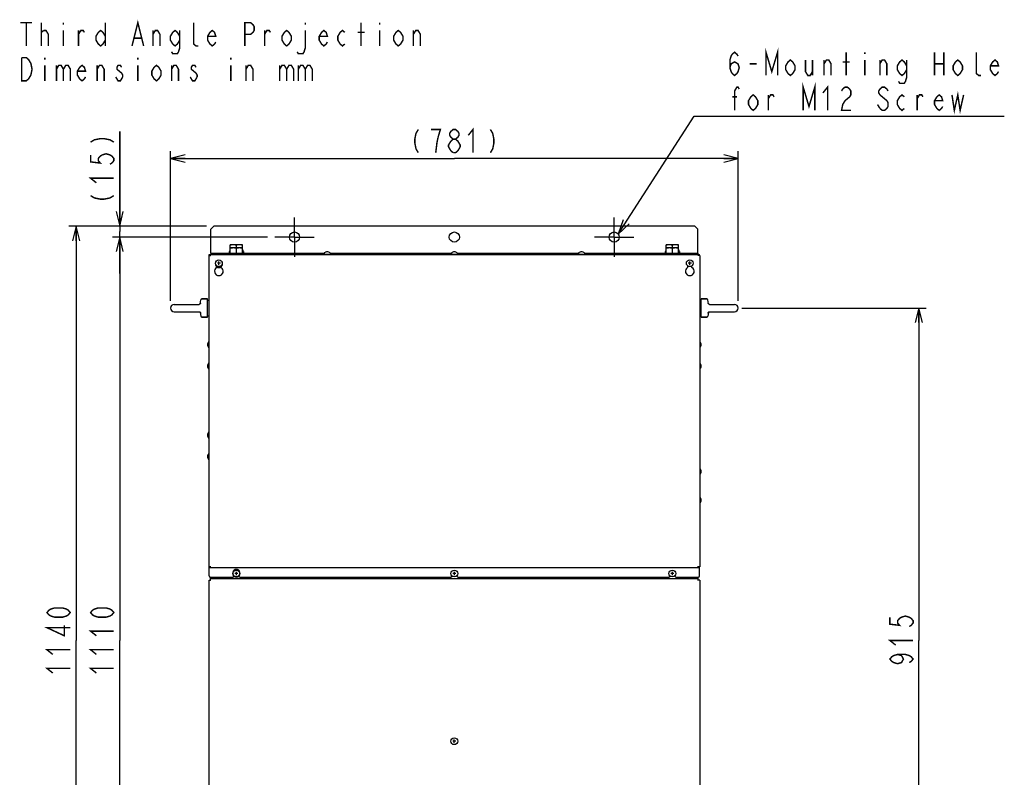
# Model space of a CAD drawing. Extents: x 29 to 410, y 35 to 287.
# Tile 19 of 30: x 29 to 165, y 170 to 274. Entities that reach past the tile are written whole.
import ezdxf

# ---------------------------------------------------------------- set-up
doc = ezdxf.new("R2010")
doc.units = 0
doc.header["$LTSCALE"] = 23.1
doc.linetypes.add('CENTER', pattern=[0.6, 0.375, -0.075, 0.075, -0.075])
doc.layers.get('0').update_dxf_attribs({"linetype": 'CONTINUOUS'})
for name, color, linetype in [('ALL_AXIS', 7, 'CONTINUOUS'), ('ALL_CURVE', 7, 'CONTINUOUS'), ('ALL_DIM', 7, 'CONTINUOUS'), ('ALL_FEATURES', 7, 'CONTINUOUS'), ('ALL_NOTE', 7, 'CONTINUOUS')]:
    doc.layers.add(name, color=color, linetype=linetype)
doc.dimstyles.get("Standard").update_dxf_attribs({"dimtxt": 2.5, "dimasz": 2.5, "dimexe": 1.25, "dimexo": 0.625, "dimtad": 1, "dimcen": 2.5, "dimazin": 3, "dimtfac": 1, "dimtmove": 0, "dimatfit": 3})

# ---------------------------------------------------------------- blocks, each defined once
blk = doc.blocks.new('_OPEN')
at = {"color": 0, "linetype": 'BYBLOCK'}
for p, q in [((0, 0), (-1, 0.25)), ((-1, -0.25), (0, 0)), ((-1, 0), (0, 0))]:
    blk.add_line(p, q, dxfattribs=at)
blk = doc.blocks.new('*D2')
at = {"layer": 'ALL_DIM', "color": 2, "linetype": 'CONTINUOUS'}
for p, q in [((63.34, 244), (41.98, 244)), ((42.98, 244), (42.98, 188.5)), ((42.98, 133), (42.98, 188.5)), ((63.34, 133), (44.25, 133))]:
    blk.add_line(p, q, dxfattribs=at)
at = {"layer": 'ALL_DIM', "color": 2, "linetype": 'CONTINUOUS', "xscale": 2, "yscale": 2, "zscale": 2}
for p, rotation in [((42.98, 244), 90), ((42.98, 133), 270)]:
    blk.add_blockref('_OPEN', p, dxfattribs=dict(at, rotation=rotation))
blk = doc.blocks.new('*D5')
at = {"layer": 'ALL_DIM', "color": 2, "linetype": 'CONTINUOUS'}
for p, q in [((42.98, 245.5), (42.98, 258.5)), ((42.98, 258.5), (42.98, 244.75)), ((54.94, 245.5), (41.98, 245.5)), ((63.34, 244), (41.98, 244)), ((42.98, 239), (42.98, 244.75)), ((42.98, 244), (42.98, 239))]:
    blk.add_line(p, q, dxfattribs=at)
at = {"layer": 'ALL_DIM', "color": 2, "linetype": 'CONTINUOUS', "xscale": 2, "yscale": 2, "zscale": 2}
for p, rotation in [((42.98, 245.5), 270), ((42.98, 244), 90)]:
    blk.add_blockref('_OPEN', p, dxfattribs=dict(at, rotation=rotation))
blk = doc.blocks.new('*D6')
at = {"layer": 'ALL_DIM', "color": 2, "linetype": 'CONTINUOUS'}
for p, q in [((54.94, 245.5), (35.98, 245.5)), ((36.98, 245.5), (36.98, 188.5)), ((36.98, 131.5), (36.98, 188.5)), ((54.94, 131.5), (35.98, 131.5))]:
    blk.add_line(p, q, dxfattribs=at)
at = {"layer": 'ALL_DIM', "color": 2, "linetype": 'CONTINUOUS', "xscale": 2, "yscale": 2, "zscale": 2}
for p, rotation in [((36.98, 245.5), 90), ((36.98, 131.5), 270)]:
    blk.add_blockref('_OPEN', p, dxfattribs=dict(at, rotation=rotation))
blk = doc.blocks.new('*D10')
at = {"layer": 'ALL_DIM', "color": 2, "linetype": 'CONTINUOUS'}
for p, q in [((128.6, 234.23), (153.97, 234.23)), ((152.97, 234.23), (152.97, 188.5)), ((152.97, 142.77), (152.97, 188.5)), ((128.6, 142.77), (153.97, 142.77))]:
    blk.add_line(p, q, dxfattribs=at)
at = {"layer": 'ALL_DIM', "color": 2, "linetype": 'CONTINUOUS', "xscale": 2, "yscale": 2, "zscale": 2}
for p, rotation in [((152.97, 234.23), 90), ((152.97, 142.77), 270)]:
    blk.add_blockref('_OPEN', p, dxfattribs=dict(at, rotation=rotation))
blk = doc.blocks.new('*D34')
at = {"color": 2, "linetype": 'CONTINUOUS'}
for p, q in [((49.98, 235.23), (49.98, 255.8)), ((49.98, 254.8), (89.04, 254.8)), ((128.1, 254.8), (89.04, 254.8)), ((128.1, 235.23), (128.1, 255.8))]:
    blk.add_line(p, q, dxfattribs=at)
at = {"color": 2, "linetype": 'CONTINUOUS', "xscale": 2, "yscale": 2, "zscale": 2, "rotation": 180}
blk.add_blockref('_OPEN', (49.98, 254.8), dxfattribs=at)
at = {"color": 2, "linetype": 'CONTINUOUS', "xscale": 2, "yscale": 2, "zscale": 2}
blk.add_blockref('_OPEN', (128.1, 254.8), dxfattribs=at)

msp = doc.modelspace()

# ---------------------------------------------------------------- linework, layer by layer
at = {"color": 2, "linetype": 'CONTINUOUS', "const_width": 0.2}
for points in [[(84.077, 258.799), (83.757, 258.266), (83.597, 257.466), (83.597, 256.932), (83.757, 256.132), (84.077, 255.599)], [(86.797, 257.732), (87.117, 258.799), (85.837, 258.799)], [(88.877, 257.466), (88.557, 257.732), (88.397, 257.999), (88.397, 258.266), (88.557, 258.532), (88.877, 258.799), (89.197, 258.799), (89.517, 258.532), (89.677, 258.266), (89.677, 257.999), (89.517, 257.732), (89.197, 257.466)], [(90.957, 257.999), (91.597, 258.799), (91.597, 255.599)], [(93.997, 258.799), (94.317, 258.266), (94.477, 257.466), (94.477, 256.932), (94.317, 256.132), (93.997, 255.599)], [(86.477, 255.599), (86.637, 256.932), (86.797, 257.732)], [(88.557, 257.199), (88.877, 257.466), (89.197, 257.466), (89.517, 257.199), (89.677, 256.932), (89.837, 256.666), (89.837, 256.399)], [(88.877, 255.599), (88.557, 255.866), (88.397, 256.132), (88.237, 256.399), (88.237, 256.666), (88.557, 257.199)], [(89.837, 256.399), (89.517, 255.866), (89.197, 255.599), (88.877, 255.599)]]:
    msp.add_lwpolyline(points, dxfattribs=at)
at = {"layer": 'ALL_AXIS', "color": 7, "linetype": 'CENTER'}
for p, q in [((67.037, 243.998), (67.037, 246.698)), ((111.037, 243.998), (111.037, 246.698)), ((67.037, 243.998), (64.337, 243.998)), ((67.037, 243.998), (67.037, 241.298)), ((67.037, 243.998), (69.737, 243.998)), ((111.037, 243.998), (108.337, 243.998)), ((111.037, 243.998), (111.037, 241.298)), ((111.037, 243.998), (113.737, 243.998))]:
    msp.add_line(p, q, dxfattribs=at)
at = {"layer": 'ALL_AXIS', "color": 7, "linetype": 'CONTINUOUS'}
for p, q in [((58.187, 242.498), (58.187, 242.948)), ((59.887, 242.948), (58.187, 242.948)), ((59.037, 242.498), (59.037, 242.872)), ((59.887, 242.498), (59.887, 242.948)), ((118.187, 242.498), (118.187, 242.948)), ((119.887, 242.948), (118.187, 242.948)), ((119.037, 242.498), (119.037, 242.872)), ((119.887, 242.498), (119.887, 242.948)), ((58.037, 241.998), (58.037, 241.798)), ((58.187, 241.998), (58.037, 241.998)), ((58.162, 242.248), (58.162, 241.998)), ((58.187, 242.248), (58.162, 242.248)), ((58.162, 241.798), (58.162, 241.608)), ((58.162, 241.798), (59.912, 241.798)), ((58.187, 241.798), (58.187, 242.498)), ((59.887, 242.498), (58.187, 242.498)), ((59.037, 241.798), (59.037, 242.422)), ((59.887, 241.798), (59.887, 242.498)), ((59.887, 242.248), (59.912, 242.248)), ((59.887, 241.998), (60.037, 241.998)), ((59.912, 242.248), (59.912, 241.998)), ((59.912, 241.798), (59.912, 241.608)), ((60.037, 241.998), (60.037, 241.798)), ((71.137, 241.825), (71.137, 241.658)), ((71.137, 241.658), (71.937, 241.658)), ((71.157, 241.658), (71.157, 241.608)), ((71.917, 241.658), (71.917, 241.608)), ((71.937, 241.825), (71.937, 241.658)), ((88.637, 241.825), (88.637, 241.658)), ((88.637, 241.658), (89.437, 241.658)), ((88.657, 241.658), (88.657, 241.608)), ((89.417, 241.658), (89.417, 241.608)), ((89.437, 241.825), (89.437, 241.658)), ((106.137, 241.825), (106.137, 241.658)), ((106.137, 241.658), (106.937, 241.658)), ((106.157, 241.658), (106.157, 241.608)), ((106.917, 241.658), (106.917, 241.608)), ((106.937, 241.825), (106.937, 241.658)), ((118.037, 241.998), (118.037, 241.798)), ((118.187, 241.998), (118.037, 241.998)), ((118.162, 242.248), (118.162, 241.998)), ((118.187, 242.248), (118.162, 242.248)), ((118.162, 241.798), (118.162, 241.608)), ((118.162, 241.798), (119.912, 241.798)), ((118.187, 241.798), (118.187, 242.498)), ((119.887, 242.498), (118.187, 242.498)), ((119.037, 241.798), (119.037, 242.422)), ((119.887, 241.798), (119.887, 242.498)), ((119.887, 242.248), (119.912, 242.248)), ((119.887, 241.998), (120.037, 241.998)), ((119.912, 242.248), (119.912, 241.998)), ((119.912, 241.798), (119.912, 241.608)), ((120.037, 241.998), (120.037, 241.798)), ((56.337, 240.037), (56.337, 239.817)), ((56.937, 239.817), (56.937, 240.037)), ((121.137, 240.037), (121.137, 239.817)), ((121.737, 239.817), (121.737, 240.037)), ((50.477, 234.728), (53.936, 234.728)), ((54.073, 234.828), (54.158, 235.36)), ((54.296, 235.478), (55.077, 235.478)), ((55.077, 232.978), (55.077, 235.478)), ((55.077, 235.303), (55.277, 235.303)), ((122.997, 235.303), (122.797, 235.303)), ((122.997, 232.978), (122.997, 235.478)), ((123.778, 235.478), (122.997, 235.478)), ((124.001, 234.828), (123.916, 235.36)), ((124.138, 234.728), (127.597, 234.728)), ((50.477, 233.728), (53.936, 233.728)), ((54.073, 233.628), (54.158, 233.096)), ((55.077, 233.153), (55.277, 233.153)), ((122.997, 233.153), (122.797, 233.153)), ((124.001, 233.628), (123.916, 233.096)), ((124.138, 233.728), (127.597, 233.728)), ((54.296, 232.978), (55.077, 232.978)), ((123.778, 232.978), (122.997, 232.978)), ((55.22, 229.598), (55.277, 229.598)), ((122.854, 229.598), (122.797, 229.598)), ((55.22, 228.798), (55.277, 228.798)), ((122.854, 228.798), (122.797, 228.798)), ((55.22, 226.648), (55.277, 226.648)), ((122.854, 226.648), (122.797, 226.648)), ((55.22, 225.848), (55.277, 225.848)), ((122.854, 225.848), (122.797, 225.848)), ((55.22, 217.148), (55.277, 217.148)), ((55.22, 216.348), (55.277, 216.348)), ((55.22, 214.198), (55.277, 214.198)), ((55.22, 213.398), (55.277, 213.398)), ((122.854, 212.148), (122.797, 212.148)), ((122.854, 211.348), (122.797, 211.348)), ((122.854, 208.198), (122.797, 208.198)), ((122.854, 207.398), (122.797, 207.398))]:
    msp.add_line(p, q, dxfattribs=at)
for points in [[(58.612, 242.948), (58.528, 242.945), (58.445, 242.935), (58.361, 242.92), (58.275, 242.899), (58.187, 242.872)], [(59.037, 242.872), (58.927, 242.905), (58.82, 242.928), (58.716, 242.943), (58.612, 242.948)], [(59.462, 242.948), (59.378, 242.945), (59.295, 242.935), (59.211, 242.92), (59.125, 242.899), (59.037, 242.872)], [(59.887, 242.872), (59.777, 242.905), (59.67, 242.928), (59.566, 242.943), (59.462, 242.948)], [(118.612, 242.948), (118.529, 242.945), (118.445, 242.935), (118.362, 242.92), (118.276, 242.899), (118.187, 242.872)], [(119.037, 242.872), (118.927, 242.905), (118.821, 242.928), (118.716, 242.943), (118.612, 242.948)], [(119.462, 242.948), (119.379, 242.945), (119.295, 242.935), (119.212, 242.92), (119.126, 242.899), (119.037, 242.872)], [(119.887, 242.872), (119.777, 242.905), (119.671, 242.928), (119.566, 242.943), (119.462, 242.948)], [(58.612, 242.498), (58.529, 242.495), (58.445, 242.485), (58.361, 242.47), (58.276, 242.449), (58.187, 242.422)], [(59.037, 242.422), (58.927, 242.455), (58.821, 242.478), (58.716, 242.493), (58.612, 242.498)], [(59.462, 242.498), (59.379, 242.495), (59.295, 242.485), (59.211, 242.47), (59.126, 242.449), (59.037, 242.422)], [(59.887, 242.422), (59.777, 242.455), (59.671, 242.478), (59.566, 242.493), (59.462, 242.498)], [(118.612, 242.498), (118.529, 242.495), (118.445, 242.485), (118.361, 242.47), (118.276, 242.449), (118.187, 242.422)], [(119.037, 242.422), (118.927, 242.455), (118.821, 242.478), (118.716, 242.493), (118.612, 242.498)], [(119.462, 242.498), (119.379, 242.495), (119.295, 242.485), (119.211, 242.47), (119.126, 242.449), (119.037, 242.422)], [(119.887, 242.422), (119.777, 242.455), (119.671, 242.478), (119.566, 242.493), (119.462, 242.498)]]:
    msp.add_lwpolyline(points, dxfattribs=at)
at = {"layer": 'ALL_AXIS', "color": 3, "linetype": 'CONTINUOUS'}
for centre in [(67.037, 243.998), (89.037, 243.998), (111.037, 243.998)]:
    msp.add_circle(centre, 0.7, dxfattribs=at)
at = {"layer": 'ALL_AXIS', "color": 7, "linetype": 'CONTINUOUS'}
for centre in [(56.637, 240.398), (121.437, 240.398), (59.037, 197.708), (89.037, 197.708), (119.037, 197.708), (89.027, 174.638)]:
    msp.add_circle(centre, 0.47, dxfattribs=at)
for centre, radius, start, end in [((71.537, 241.318), 0.65, 52.45568, 127.54432), ((89.037, 241.318), 0.65, 52.45568, 127.54432), ((106.537, 241.318), 0.65, 52.45568, 127.54432), ((56.637, 239.298), 0.6, 120, 60), ((121.437, 239.298), 0.6, 120, 60), ((50.477, 234.228), 0.5, 90, 270), ((127.597, 234.228), 0.5, 270, 90), ((55.727, 229.198), 0.65, 142.45568, 217.54432), ((122.347, 229.198), 0.65, 322.45568, 37.54432), ((55.727, 226.248), 0.65, 142.45568, 217.54432), ((122.347, 226.248), 0.65, 322.45568, 37.54432), ((55.727, 216.748), 0.65, 142.45568, 217.54432), ((55.727, 213.798), 0.65, 142.45568, 217.54432), ((122.347, 211.748), 0.65, 322.45568, 37.54432), ((122.347, 207.798), 0.65, 322.45568, 37.54432)]:
    msp.add_arc(centre, radius, start, end, dxfattribs=at)
at = {"layer": 'ALL_CURVE', "color": 40, "linetype": 'CONTINUOUS'}
for p, q in [((71.537, 241.968), (71.537, 241.929)), ((89.037, 241.968), (89.037, 241.929)), ((106.537, 241.968), (106.537, 241.929)), ((56.852, 240.398), (56.422, 240.398)), ((56.637, 240.183), (56.637, 240.613)), ((121.652, 240.398), (121.222, 240.398)), ((121.437, 240.183), (121.437, 240.613)), ((55.077, 229.198), (55.115, 229.198)), ((122.997, 229.198), (122.959, 229.198)), ((55.077, 226.248), (55.115, 226.248)), ((122.997, 226.248), (122.959, 226.248)), ((55.077, 216.748), (55.115, 216.748)), ((55.077, 213.798), (55.115, 213.798)), ((122.997, 211.748), (122.959, 211.748)), ((122.997, 207.798), (122.959, 207.798)), ((59.037, 197.493), (59.037, 197.923)), ((89.037, 197.493), (89.037, 197.923)), ((119.037, 197.493), (119.037, 197.923)), ((59.252, 197.708), (58.822, 197.708)), ((89.252, 197.708), (88.822, 197.708)), ((119.252, 197.708), (118.822, 197.708)), ((89.027, 174.423), (89.027, 174.853)), ((89.242, 174.638), (88.812, 174.638))]:
    msp.add_line(p, q, dxfattribs=at)
at = {"layer": 'ALL_CURVE', "color": 2, "linetype": 'CONTINUOUS'}
for p, q in [((56.169, 240.122), (56.223, 240.177)), ((59.291, 198.103), (59.353, 198.165))]:
    msp.add_line(p, q, dxfattribs=at)
at = {"layer": 'ALL_CURVE', "color": 40, "linetype": 'CONTINUOUS'}
for centre, radius, start, end in [((71.537, 241.318), 0.65, 70.21683, 109.78317), ((89.037, 241.318), 0.65, 70.21683, 109.78317), ((106.537, 241.318), 0.65, 70.21683, 109.78317), ((56.637, 240.298), 0.5, 156.31107, 23.68893), ((55.727, 229.198), 0.65, 160.21683, 199.78317), ((122.347, 229.198), 0.65, 340.21683, 19.78317), ((55.727, 226.248), 0.65, 160.21683, 199.78317), ((122.347, 226.248), 0.65, 340.21683, 19.78317), ((55.727, 216.748), 0.65, 160.21683, 199.78317), ((55.727, 213.798), 0.65, 160.21683, 199.78317), ((122.347, 211.748), 0.65, 340.21683, 19.78317), ((122.347, 207.798), 0.65, 340.21683, 19.78317)]:
    msp.add_arc(centre, radius, start, end, dxfattribs=at)
at = {"layer": 'ALL_CURVE', "color": 4, "linetype": 'CONTINUOUS'}
for centre, start, end in [((59.037, 197.778), 330.20452, 209.79548), ((59.037, 197.708), 226.62116, 313.37884)]:
    msp.add_arc(centre, 0.5, start, end, dxfattribs=at)
at = {"layer": 'ALL_DIM', "color": 2, "linetype": 'CONTINUOUS', "const_width": 0.2}
for points in [[(38.977, 257.057), (39.51, 257.377), (40.31, 257.537), (40.844, 257.537), (41.644, 257.377), (42.177, 257.057)], [(38.977, 255.297), (38.977, 254.337), (40.31, 254.177), (40.044, 254.497), (40.044, 254.817), (40.31, 255.137), (40.577, 255.297), (41.11, 255.457), (41.644, 255.297), (41.91, 255.137), (42.177, 254.817), (42.177, 254.497), (41.91, 254.177), (41.644, 254.017)], [(39.777, 251.457), (38.977, 252.097), (42.177, 252.097)], [(38.977, 249.697), (39.51, 249.377), (40.31, 249.217), (40.844, 249.217), (41.644, 249.377), (42.177, 249.697)], [(36.177, 192.338), (35.91, 192.018), (35.644, 191.858), (35.11, 191.698), (34.044, 191.698), (33.51, 191.858), (33.244, 192.018), (32.977, 192.338), (33.244, 192.658), (33.51, 192.818), (34.044, 192.978), (35.11, 192.978), (35.644, 192.818), (35.91, 192.658), (36.177, 192.338)], [(42.177, 192.338), (41.91, 192.018), (41.644, 191.858), (41.11, 191.698), (40.044, 191.698), (39.51, 191.858), (39.244, 192.018), (38.977, 192.338), (39.244, 192.658), (39.51, 192.818), (40.044, 192.978), (41.11, 192.978), (41.644, 192.818), (41.91, 192.658), (42.177, 192.338)], [(148.97, 191.698), (148.97, 190.738), (150.304, 190.578), (150.037, 190.898), (150.037, 191.218), (150.304, 191.538), (150.57, 191.698), (151.104, 191.858), (151.637, 191.698), (151.904, 191.538), (152.17, 191.218), (152.17, 190.898), (151.904, 190.578), (151.637, 190.418)], [(36.177, 190.258), (32.977, 190.258), (35.377, 189.138), (35.377, 190.578)], [(39.777, 189.138), (38.977, 189.778), (42.177, 189.778)], [(149.77, 187.858), (148.97, 188.498), (152.17, 188.498)], [(33.777, 186.578), (32.977, 187.218), (36.177, 187.218)], [(39.777, 186.578), (38.977, 187.218), (42.177, 187.218)], [(150.037, 186.578), (150.57, 186.418), (150.837, 185.938), (150.57, 185.458), (150.037, 185.298), (149.504, 185.458), (149.237, 185.618), (148.97, 185.938), (149.237, 186.258), (149.504, 186.418), (150.037, 186.578), (151.104, 186.578), (151.637, 186.418), (151.904, 186.258), (152.17, 185.938), (151.904, 185.618), (151.637, 185.458)], [(33.777, 184.018), (32.977, 184.658), (36.177, 184.658)], [(39.777, 184.018), (38.977, 184.658), (42.177, 184.658)]]:
    msp.add_lwpolyline(points, dxfattribs=at)
at = {"layer": 'ALL_FEATURES', "color": 3, "linetype": 'CONTINUOUS'}
for p, q in [((55.937, 245.498), (55.537, 245.098)), ((122.137, 245.498), (55.937, 245.498)), ((122.537, 245.098), (122.137, 245.498)), ((55.537, 241.798), (55.537, 245.098)), ((122.537, 241.798), (122.537, 245.098)), ((55.537, 241.798), (58.162, 241.798)), ((59.912, 241.798), (71.137, 241.798)), ((71.937, 241.798), (88.637, 241.798)), ((89.437, 241.798), (106.137, 241.798)), ((106.937, 241.798), (118.162, 241.798)), ((119.912, 241.798), (122.537, 241.798))]:
    msp.add_line(p, q, dxfattribs=at)
at = {"layer": 'ALL_FEATURES', "color": 7, "linetype": 'CONTINUOUS'}
for p, q in [((55.277, 198.648), (55.277, 241.448)), ((55.277, 241.448), (55.487, 241.448)), ((55.287, 241.448), (55.287, 241.608)), ((55.287, 241.608), (122.787, 241.608)), ((55.487, 241.398), (55.487, 241.608)), ((55.537, 241.798), (55.537, 241.608)), ((55.937, 241.798), (55.937, 241.608)), ((60.637, 241.608), (60.637, 241.798)), ((61.037, 241.608), (61.037, 241.798)), ((117.037, 241.608), (117.037, 241.798)), ((117.437, 241.608), (117.437, 241.798)), ((122.137, 241.798), (122.137, 241.608)), ((122.537, 241.798), (122.537, 241.608)), ((122.587, 241.608), (122.587, 241.398)), ((122.797, 241.448), (122.587, 241.448)), ((122.787, 241.448), (122.787, 241.608)), ((122.797, 241.448), (122.797, 198.648)), ((53.932, 234.728), (53.93, 234.728)), ((53.948, 234.733), (53.932, 234.728)), ((53.935, 234.728), (53.935, 234.728)), ((54.136, 234.943), (54.136, 234.943)), ((55.077, 235.478), (54.296, 235.478)), ((122.997, 235.478), (123.778, 235.478)), ((123.938, 234.943), (123.938, 234.943)), ((124.139, 234.728), (124.139, 234.728)), ((124.144, 234.728), (124.142, 234.728)), ((53.93, 233.728), (53.932, 233.727)), ((53.935, 233.728), (53.935, 233.728)), ((54.136, 233.512), (54.136, 233.513)), ((123.938, 233.512), (123.938, 233.512)), ((124.126, 233.723), (124.142, 233.727)), ((124.139, 233.728), (124.139, 233.728)), ((124.142, 233.727), (124.144, 233.728)), ((55.077, 232.978), (54.296, 232.978)), ((122.997, 232.978), (123.778, 232.978)), ((55.277, 198.648), (55.487, 198.648)), ((55.287, 197.388), (55.287, 198.648)), ((122.787, 198.488), (55.287, 198.488)), ((55.487, 198.488), (55.487, 198.698)), ((122.587, 198.488), (122.587, 198.698)), ((122.797, 198.648), (122.587, 198.648)), ((122.787, 197.388), (122.787, 198.648)), ((55.277, 152.948), (55.277, 196.798)), ((55.277, 196.798), (55.487, 196.798)), ((55.487, 196.748), (55.487, 197.188)), ((55.487, 197.188), (58.537, 197.188)), ((122.587, 196.958), (55.487, 196.958)), ((58.537, 197.188), (58.716, 197.366)), ((59.359, 197.366), (59.537, 197.188)), ((59.537, 197.188), (88.537, 197.188)), ((88.537, 197.188), (88.716, 197.366)), ((89.359, 197.366), (89.537, 197.188)), ((89.537, 197.188), (118.537, 197.188)), ((118.537, 197.188), (118.716, 197.366)), ((119.359, 197.366), (119.537, 197.188)), ((119.537, 197.188), (122.587, 197.188)), ((122.587, 196.748), (122.587, 197.188)), ((122.797, 196.798), (122.587, 196.798)), ((122.797, 196.798), (122.797, 152.948))]:
    msp.add_line(p, q, dxfattribs=at)
for points in [[(54.136, 234.943), (54.124, 234.912), (54.091, 234.85), (54.052, 234.801), (54.011, 234.766), (53.975, 234.744), (53.948, 234.732)], [(54.073, 234.828), (54.053, 234.803), (54.013, 234.767), (53.976, 234.744), (53.948, 234.733)], [(124.142, 234.728), (124.126, 234.733), (124.098, 234.744), (124.061, 234.767), (124.021, 234.803), (123.982, 234.852), (123.949, 234.915), (123.938, 234.943)], [(53.932, 233.727), (53.948, 233.723), (53.976, 233.711), (54.013, 233.688), (54.053, 233.653), (54.092, 233.603), (54.125, 233.541), (54.136, 233.512)], [(123.938, 233.512), (123.95, 233.544), (123.983, 233.606), (124.022, 233.654), (124.063, 233.689), (124.099, 233.711), (124.126, 233.723)], [(124.001, 233.628), (124.021, 233.653), (124.061, 233.688), (124.098, 233.711), (124.126, 233.723)]]:
    msp.add_lwpolyline(points, dxfattribs=at)
for centre, radius, start, end in [((71.147, 241.825), 0.01, 127.54432, 180), ((71.927, 241.825), 0.01, 0, 52.45568), ((88.647, 241.825), 0.01, 127.54432, 180), ((89.427, 241.825), 0.01, 0, 52.45568), ((106.147, 241.825), 0.01, 127.54432, 180), ((106.927, 241.825), 0.01, 0, 52.45568), ((54.296, 235.338), 0.14, 90, 170.90972), ((123.778, 235.338), 0.14, 9.09028, 90), ((54.296, 233.118), 0.14, 189.09028, 270), ((123.778, 233.118), 0.14, 270, 350.90972), ((55.22, 229.588), 0.01, 90, 142.45568), ((122.854, 229.588), 0.01, 37.54432, 90), ((55.22, 228.808), 0.01, 217.54432, 270), ((122.854, 228.808), 0.01, 270, 322.45568), ((55.22, 226.638), 0.01, 90, 142.45568), ((122.854, 226.638), 0.01, 37.54432, 90), ((55.22, 225.858), 0.01, 217.54432, 270), ((122.854, 225.858), 0.01, 270, 322.45568), ((55.22, 217.138), 0.01, 90, 142.45568), ((55.22, 216.358), 0.01, 217.54432, 270), ((55.22, 214.188), 0.01, 90, 142.45568), ((55.22, 213.408), 0.01, 217.54432, 270), ((122.854, 212.138), 0.01, 37.54432, 90), ((122.854, 211.358), 0.01, 270, 322.45568), ((122.854, 208.188), 0.01, 37.54432, 90), ((122.854, 207.408), 0.01, 270, 322.45568), ((55.487, 197.388), 0.2, 180, 270), ((122.587, 197.388), 0.2, 270, 360)]:
    msp.add_arc(centre, radius, start, end, dxfattribs=at)
at = {"layer": 'ALL_NOTE', "color": 2, "linetype": 'CONTINUOUS'}
for p, q in [((111.603, 244.409), (122.041, 260.627)), ((122.041, 260.627), (126.319, 260.627)), ((126.319, 260.627), (164.719, 260.627))]:
    msp.add_line(p, q, dxfattribs=at)
at = {"layer": 'ALL_NOTE', "color": 2, "linetype": 'CONTINUOUS', "const_width": 0.2}
for points in [[(44.682, 270.29), (45.482, 273.49), (46.282, 270.29)], [(29.322, 273.49), (30.922, 273.49)], [(30.122, 273.49), (30.122, 270.29)], [(32.202, 270.29), (32.202, 273.49)], [(32.202, 272.156), (32.522, 272.423)], [(32.522, 272.423), (32.842, 272.423), (33.162, 271.89), (33.162, 270.29)], [(35.242, 273.49), (35.242, 273.223)], [(35.242, 272.423), (35.242, 270.29)], [(37.322, 270.29), (37.322, 272.423)], [(37.322, 271.89), (37.642, 272.423), (37.962, 272.423), (38.122, 272.156)], [(41.002, 271.09), (40.682, 270.556), (40.362, 270.29), (40.042, 270.556), (39.722, 271.09), (39.722, 271.623), (40.042, 272.156), (40.362, 272.423), (40.682, 272.156), (41.002, 271.623)], [(41.002, 273.49), (41.002, 270.29)], [(47.562, 270.29), (47.562, 272.423)], [(47.562, 271.89), (47.882, 272.423), (48.202, 272.423), (48.522, 271.89), (48.522, 270.29)], [(51.242, 271.09), (50.922, 270.556), (50.602, 270.29), (50.282, 270.556), (49.962, 271.09), (49.962, 271.623), (50.282, 272.156), (50.602, 272.423), (50.922, 272.156), (51.242, 271.623)], [(51.242, 272.423), (51.242, 270.023), (51.082, 269.49), (50.922, 269.223), (50.282, 269.223), (50.122, 269.49)], [(53.802, 270.29), (53.482, 270.29), (53.162, 270.556), (53.162, 273.49)], [(56.202, 270.823), (56.042, 270.556), (55.722, 270.29), (55.402, 270.556), (55.082, 271.09), (55.082, 271.623), (55.402, 272.156), (55.722, 272.423), (56.042, 272.156), (56.202, 271.623), (55.082, 271.623)], [(60.202, 270.29), (60.202, 273.49), (61.002, 273.49), (61.322, 273.223), (61.482, 272.956), (61.482, 272.423), (61.322, 272.156), (61.002, 271.89), (60.202, 271.89)], [(62.922, 270.29), (62.922, 272.423)], [(62.922, 271.89), (63.242, 272.423), (63.562, 272.423), (63.722, 272.156)], [(66.602, 271.09), (66.282, 270.556), (65.962, 270.29), (65.642, 270.556), (65.322, 271.09), (65.322, 271.623), (65.642, 272.156), (65.962, 272.423), (66.282, 272.156), (66.602, 271.623), (66.602, 271.09)], [(68.522, 272.423), (68.522, 270.023), (68.362, 269.49), (68.202, 269.223), (67.562, 269.223), (67.402, 269.49)], [(68.522, 273.49), (68.522, 273.223)], [(71.562, 270.823), (71.402, 270.556), (71.082, 270.29), (70.762, 270.556), (70.442, 271.09), (70.442, 271.623), (70.762, 272.156), (71.082, 272.423), (71.402, 272.156), (71.562, 271.623), (70.442, 271.623)], [(73.962, 270.556), (73.642, 270.29), (73.322, 270.556), (73.002, 271.09), (73.002, 271.623), (73.322, 272.156), (73.642, 272.423), (73.962, 272.156)], [(76.202, 270.29), (76.202, 273.49)], [(78.762, 273.49), (78.762, 273.223)], [(78.762, 272.423), (78.762, 270.29)], [(81.962, 271.09), (81.642, 270.556), (81.322, 270.29), (81.002, 270.556), (80.682, 271.09), (80.682, 271.623), (81.002, 272.156), (81.322, 272.423), (81.642, 272.156), (81.962, 271.623), (81.962, 271.09)], [(83.402, 270.29), (83.402, 272.423)], [(83.402, 271.89), (83.722, 272.423), (84.042, 272.423), (84.362, 271.89), (84.362, 270.29)], [(45.002, 271.356), (45.962, 271.356)], [(75.722, 272.156), (76.682, 272.156)], [(131.919, 266.227), (131.919, 269.427), (132.719, 266.76), (133.519, 269.427), (133.519, 266.227)], [(30.442, 265.756), (30.122, 265.49), (29.482, 265.49), (29.482, 268.69)], [(29.482, 268.69), (30.122, 268.69), (30.442, 268.423), (30.602, 268.156), (30.762, 267.89), (30.922, 267.09), (30.762, 266.29), (30.442, 265.756)], [(32.682, 268.69), (32.682, 268.423)], [(45.482, 268.69), (45.482, 268.423)], [(58.282, 268.69), (58.282, 268.423)], [(126.959, 267.293), (127.119, 267.827), (127.599, 268.093), (128.079, 267.827), (128.239, 267.293), (128.079, 266.76), (127.919, 266.493), (127.599, 266.227), (127.279, 266.493), (127.119, 266.76), (126.959, 267.293), (126.959, 268.36), (127.119, 268.893), (127.279, 269.16), (127.599, 269.427), (127.919, 269.16), (128.079, 268.893)], [(135.919, 267.027), (135.599, 266.493), (135.279, 266.227), (134.959, 266.493), (134.639, 267.027), (134.639, 267.56), (134.959, 268.093), (135.279, 268.36), (135.599, 268.093), (135.919, 267.56), (135.919, 267.027)], [(137.359, 268.36), (137.359, 266.76), (137.679, 266.227), (137.999, 266.227), (138.319, 266.76)], [(138.319, 268.36), (138.319, 266.227)], [(139.919, 267.827), (140.239, 268.36), (140.559, 268.36), (140.879, 267.827), (140.879, 266.227)], [(139.919, 266.227), (139.919, 268.36)], [(142.959, 266.227), (142.959, 269.427)], [(145.519, 269.427), (145.519, 269.16)], [(145.519, 268.36), (145.519, 266.227)], [(147.599, 267.827), (147.919, 268.36), (148.239, 268.36), (148.559, 267.827), (148.559, 266.227)], [(147.599, 266.227), (147.599, 268.36)], [(151.279, 267.027), (150.959, 266.493), (150.639, 266.227), (150.319, 266.493), (149.999, 267.027), (149.999, 267.56), (150.319, 268.093), (150.639, 268.36), (150.959, 268.093), (151.279, 267.56)], [(151.279, 268.36), (151.279, 265.96), (151.119, 265.427), (150.959, 265.16), (150.319, 265.16), (150.159, 265.427)], [(155.119, 269.427), (155.119, 266.227)], [(156.399, 269.427), (156.399, 266.227)], [(158.959, 267.027), (158.639, 266.493), (158.319, 266.227), (157.999, 266.493), (157.679, 267.027), (157.679, 267.56), (157.999, 268.093), (158.319, 268.36), (158.639, 268.093), (158.959, 267.56), (158.959, 267.027)], [(161.519, 266.227), (161.199, 266.227), (160.879, 266.493), (160.879, 269.427)], [(163.919, 266.76), (163.759, 266.493), (163.439, 266.227), (163.119, 266.493), (162.799, 267.027), (162.799, 267.56), (163.119, 268.093), (163.439, 268.36), (163.759, 268.093), (163.919, 267.56), (162.799, 267.56)], [(32.682, 267.623), (32.682, 265.49)], [(34.282, 267.623), (34.282, 265.49)], [(34.282, 267.09), (34.602, 267.623), (34.922, 267.623), (35.242, 267.09), (35.242, 265.49)], [(35.242, 267.09), (35.562, 267.623), (35.882, 267.623), (36.202, 267.09), (36.202, 265.49)], [(38.282, 266.023), (38.122, 265.756), (37.802, 265.49), (37.482, 265.756), (37.162, 266.29), (37.162, 266.823), (37.482, 267.356), (37.802, 267.623), (38.122, 267.356), (38.282, 266.823), (37.162, 266.823)], [(39.882, 265.49), (39.882, 267.623)], [(39.882, 267.09), (40.202, 267.623), (40.522, 267.623), (40.842, 267.09), (40.842, 265.49)], [(43.242, 267.356), (43.082, 267.623), (42.762, 267.623), (42.602, 267.356), (42.602, 267.09), (42.922, 266.823), (43.242, 266.556), (43.402, 266.29), (43.402, 266.023)], [(45.482, 267.623), (45.482, 265.49)], [(48.682, 266.29), (48.362, 265.756), (48.042, 265.49), (47.722, 265.756), (47.402, 266.29), (47.402, 266.823), (47.722, 267.356), (48.042, 267.623), (48.362, 267.356), (48.682, 266.823), (48.682, 266.29)], [(50.122, 265.49), (50.122, 267.623)], [(50.122, 267.09), (50.442, 267.623), (50.762, 267.623), (51.082, 267.09), (51.082, 265.49)], [(53.482, 267.356), (53.322, 267.623), (53.002, 267.623), (52.842, 267.356), (52.842, 267.09), (53.162, 266.823), (53.482, 266.556), (53.642, 266.29), (53.642, 266.023)], [(58.282, 267.623), (58.282, 265.49)], [(60.362, 265.49), (60.362, 267.623)], [(60.362, 267.09), (60.682, 267.623), (61.002, 267.623), (61.322, 267.09), (61.322, 265.49)], [(65.002, 267.623), (65.002, 265.49)], [(65.002, 267.09), (65.322, 267.623), (65.642, 267.623), (65.962, 267.09), (65.962, 265.49)], [(65.962, 267.09), (66.282, 267.623), (66.602, 267.623), (66.922, 267.09), (66.922, 265.49)], [(67.562, 267.623), (67.562, 265.49)], [(67.562, 267.09), (67.882, 267.623), (68.202, 267.623), (68.522, 267.09), (68.522, 265.49)], [(68.522, 267.09), (68.842, 267.623), (69.162, 267.623), (69.482, 267.09), (69.482, 265.49)], [(129.679, 267.827), (130.639, 267.827)], [(142.479, 268.093), (143.439, 268.093)], [(155.119, 267.827), (156.399, 267.827)], [(43.402, 266.023), (43.082, 265.49), (42.762, 265.49), (42.602, 265.756), (42.442, 266.023)], [(53.642, 266.023), (53.322, 265.49), (53.002, 265.49), (52.842, 265.756), (52.682, 266.023)], [(127.599, 261.427), (127.599, 264.093), (127.919, 264.627), (128.079, 264.627), (128.239, 264.36)], [(137.039, 261.427), (137.039, 264.627), (137.839, 261.96), (138.639, 264.627), (138.639, 261.427)], [(139.759, 263.827), (140.399, 264.627), (140.399, 261.427)], [(142.319, 264.093), (142.479, 264.36), (142.799, 264.627), (143.119, 264.627), (143.439, 264.36), (143.599, 264.093), (143.599, 263.56), (143.439, 263.293), (143.119, 263.027), (142.799, 262.76), (142.479, 262.227), (142.319, 261.427), (143.599, 261.427)], [(148.719, 264.093), (148.559, 264.36), (148.239, 264.627), (147.919, 264.627), (147.599, 264.36), (147.439, 264.093), (147.439, 263.827), (147.599, 263.56), (147.919, 263.293), (148.239, 263.027), (148.559, 262.76), (148.719, 262.493), (148.719, 261.96), (148.559, 261.693), (148.239, 261.427), (147.919, 261.427), (147.599, 261.693)], [(127.279, 263.293), (127.919, 263.293)], [(130.799, 262.227), (130.479, 261.693), (130.159, 261.427), (129.839, 261.693), (129.519, 262.227), (129.519, 262.76), (129.839, 263.293), (130.159, 263.56), (130.479, 263.293), (130.799, 262.76), (130.799, 262.227)], [(132.239, 263.027), (132.559, 263.56), (132.879, 263.56), (133.039, 263.293)], [(132.239, 261.427), (132.239, 263.56)], [(150.959, 261.693), (150.639, 261.427), (150.319, 261.693), (149.999, 262.227), (149.999, 262.76), (150.319, 263.293), (150.639, 263.56), (150.959, 263.293)], [(152.719, 263.027), (153.039, 263.56), (153.359, 263.56), (153.519, 263.293)], [(152.719, 261.427), (152.719, 263.56)], [(156.239, 261.96), (156.079, 261.693), (155.759, 261.427), (155.439, 261.693), (155.119, 262.227), (155.119, 262.76), (155.439, 263.293), (155.759, 263.56), (156.079, 263.293), (156.239, 262.76), (155.119, 262.76)], [(157.519, 263.56), (157.839, 261.427), (158.319, 263.56), (158.639, 261.427), (159.119, 263.56)], [(147.599, 261.693), (147.279, 262.227)]]:
    msp.add_lwpolyline(points, dxfattribs=at)
at = {"layer": 'ALL_NOTE', "color": 2, "linetype": 'CONTINUOUS'}
msp.add_lwpolyline([(112.265, 246.362), (111.603, 244.409), (113.106, 245.82)], dxfattribs=at)

# ---------------------------------------------------------------- dimensions: what is measured, and where the dimension line sits
at = {"color": 2, "linetype": 'CONTINUOUS'}
dim = msp.add_linear_dim(base=(49.977, 254.799), p1=(128.097, 235.228), p2=(49.977, 235.228), angle=180, dimstyle='Standard', dxfattribs=at)
dim.commit()
dim.dimension.update_dxf_attribs({"geometry": '*D34', "text_midpoint": (82.637, 255.599), "dimtype": 128})
at = {"layer": 'ALL_DIM', "color": 2, "linetype": 'CONTINUOUS'}
for base, p1, p2, angle, picture, middle in [((42.977, 243.998), (54.937, 245.498), (63.337, 243.998), 270, '*D5', (42.177, 248.257)), ((36.977, 245.498), (54.937, 131.498), (54.937, 245.498), 90, '*D6', (36.177, 183.378)), ((42.977, 243.998), (63.337, 132.998), (63.337, 243.998), 90, '*D2', (42.177, 183.378)), ((152.97, 234.228), (128.597, 142.768), (128.597, 234.228), 90, '*D10', (152.17, 184.658))]:
    dim = msp.add_linear_dim(base=base, p1=p1, p2=p2, angle=angle, dimstyle='Standard', dxfattribs=at)
    dim.commit()
    dim.dimension.update_dxf_attribs({"geometry": picture, "text_midpoint": middle, "dimtype": 128})

doc.saveas('drawing.dxf')
